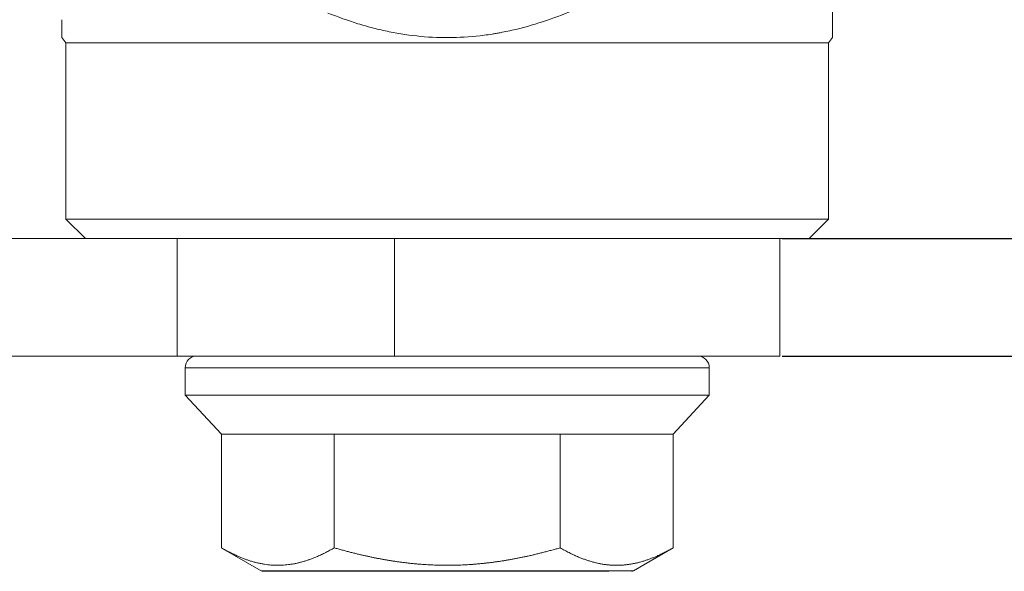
# Model space of a CAD drawing. Header units: millimetres. Extents: x 1891 to 2149, y 1634 to 1816.
# Tile 9 of 22: x 1967 to 1992, y 1753 to 1767. Entities that reach past the tile are written whole.
import ezdxf

# ---------------------------------------------------------------- set-up
doc = ezdxf.new("R2010")
doc.units = ezdxf.units.MM
doc.layers.get('Defpoints').update_dxf_attribs({"lineweight": 18})
doc.layers.add('20', color=7, linetype='Continuous', lineweight=18)
doc.styles.get("Standard").update_dxf_attribs({"font": 'arial.ttf'})
doc.dimstyles.get("Standard").update_dxf_attribs({"dimtxt": 0.18, "dimasz": 0.18, "dimexe": 0.18, "dimexo": 0.0625, "dimgap": 0.09, "dimtad": 0, "dimtih": 1, "dimtoh": 1, "dimdec": 4, "dimzin": 0, "dimdsep": 46, "dimtxsty": 'Standard', "dimcen": 0.09, "dimadec": 0, "dimazin": 0, "dimtfac": 1, "dimtdec": 4, "dimtofl": 0, "dimtmove": 0, "dimatfit": 3, "dimfxl": 1, "dimtolj": 1, "dimtzin": 0, "dimarcsym": 0})

# ---------------------------------------------------------------- blocks, each defined once
blk = doc.blocks.new('*D3')
at = {"color": 0, "lineweight": -2, "transparency": 16777216}
for p, q in [((1996.88, 1779.757), (2008.666, 1779.757)), ((2008.486, 1777.757), (2008.486, 1772.562)), ((2008.486, 1763.757), (2008.486, 1769.318)), ((1986.825, 1761.757), (2008.666, 1761.757))]:
    blk.add_line(p, q, dxfattribs=at)
at = {"color": 0, "transparency": 16777216}
for points in [[(2008.153, 1777.757), (2008.819, 1777.757), (2008.486, 1779.757)], [(2008.153, 1763.757), (2008.819, 1763.757), (2008.486, 1761.757)]]:
    blk.add_solid(points, dxfattribs=at)
at = {"layer": 'Defpoints', "color": 0, "transparency": 16777216}
for p in [(1996.817, 1779.757), (2008.486, 1779.757), (1986.762, 1761.757)]:
    blk.add_point(p, dxfattribs=at)
at = {"color": 0, "lineweight": 18, "transparency": 16777216, "insert": (2008.486, 1770.94), "char_height": 3, "attachment_point": 5}
blk.add_mtext('\\A1;18', dxfattribs=at)
blk = doc.blocks.new('*D6')
at = {"color": 0, "lineweight": -2, "transparency": 16777216}
for p, q in [((2005.595, 1763.757), (2005.595, 1765.757)), ((1986.075, 1761.757), (2005.775, 1761.757)), ((1986.075, 1758.757), (2005.775, 1758.757)), ((2005.595, 1756.757), (2005.595, 1754.757))]:
    blk.add_line(p, q, dxfattribs=at)
at = {"color": 0, "transparency": 16777216}
for points in [[(2005.262, 1763.757), (2005.928, 1763.757), (2005.595, 1761.757)], [(2005.262, 1756.757), (2005.928, 1756.757), (2005.595, 1758.757)]]:
    blk.add_solid(points, dxfattribs=at)
at = {"layer": 'Defpoints', "color": 0, "transparency": 16777216}
for p in [(1986.012, 1761.757), (2005.595, 1761.757), (1986.012, 1758.757)]:
    blk.add_point(p, dxfattribs=at)
at = {"color": 0, "lineweight": 18, "transparency": 16777216, "insert": (2005.595, 1760.257), "char_height": 3, "attachment_point": 5}
blk.add_mtext('\\A1;M', dxfattribs=at)

msp = doc.modelspace()

# ---------------------------------------------------------------- linework, layer by layer
at = {"layer": '20', "color": 7}
for p, q in [((1967.66241, 1766.89353), (1967.76246, 1766.7571)), ((1967.76246, 1766.7571), (1987.26246, 1766.7571)), ((1967.76246, 1766.7571), (1967.76246, 1762.2571)), ((1987.26246, 1766.7571), (1987.36246, 1766.89346)), ((1987.26246, 1762.2571), (1987.26246, 1766.7571)), ((1967.76246, 1762.2571), (1987.26246, 1762.2571)), ((1967.76246, 1762.2571), (1968.26246, 1761.7571)), ((1986.76246, 1761.7571), (1987.26246, 1762.2571)), ((1970.61246, 1761.7571), (1962.55423, 1761.7571)), ((1972.56113, 1761.7571), (1970.61246, 1761.7571)), ((1970.61246, 1761.7571), (1970.61246, 1758.7571)), ((1972.56143, 1761.7571), (1986.76246, 1761.7571)), ((1976.16348, 1761.7571), (1976.16348, 1758.7571)), ((1986.01246, 1758.7571), (1986.01246, 1761.7571)), ((1970.61246, 1758.7571), (1962.55423, 1758.7571)), ((1976.16348, 1758.7571), (1970.61246, 1758.7571)), ((1976.16348, 1758.7571), (1986.01246, 1758.7571)), ((1970.81246, 1758.4571), (1984.21246, 1758.4571)), ((1970.81246, 1758.4571), (1970.81246, 1757.7571)), ((1984.21246, 1757.7571), (1984.21246, 1758.4571)), ((1970.81246, 1757.7571), (1984.21246, 1757.7571)), ((1970.81246, 1757.7571), (1971.73896, 1756.7571)), ((1983.28596, 1756.7571), (1984.21246, 1757.7571)), ((1971.73896, 1753.8571), (1971.73896, 1756.7571)), ((1974.62571, 1756.7571), (1974.62571, 1753.8571)), ((1980.39921, 1756.7571), (1980.39921, 1753.8571)), ((1983.28596, 1756.7571), (1983.28596, 1753.8571)), ((1971.73514, 1753.8593), (1972.75498, 1753.2705)), ((1982.26994, 1753.2705), (1983.28978, 1753.8593)), ((1972.75498, 1753.2705), (1982.26994, 1753.2705))]:
    msp.add_line(p, q, dxfattribs=at)
for centre, radius, start, end in [((1971.11246, 1758.4571), 0.3, 90, 180), ((1983.91246, 1758.4571), 0.3, 0, 90), ((1972.80498, 1753.3571), 0.1, 240, 270), ((1982.21994, 1753.3571), 0.1, 270, 300)]:
    msp.add_arc(centre, radius, start, end, dxfattribs=at)
for points, degree, knots in [([(1987.36246, 1766.89346), (1987.36246, 1766.89352), (1987.36246, 1766.90968), (1987.36246, 1766.96021), (1987.36246, 1766.98408), (1987.36246, 1767.02771), (1987.36246, 1767.04355), (1987.36246, 1767.06924), (1987.36246, 1767.07813), (1987.36246, 1767.09648), (1987.36246, 1767.18169), (1987.36246, 1767.28987), (1987.36246, 1767.5121), (1987.36246, 1767.63818), (1987.36246, 1767.77659)], 3, [0, 0, 0, 0, 0.22305076, 0.22305076, 0.3525423, 0.3525423, 0.41728807, 0.41728807, 0.44966095, 0.44966095, 0.48203384, 0.74101692, 0.74101692, 1, 1, 1, 1]), ([(1980.80979, 1767.62607), (1980.5595, 1767.51773), (1980.05241, 1767.32037), (1979.5302, 1767.16775), (1979.13201, 1767.07265), (1978.96474, 1767.03706), (1978.79563, 1767.00688), (1978.72784, 1766.99525), (1978.69387, 1766.98965), (1978.59204, 1766.97358), (1978.52418, 1766.96381), (1978.18502, 1766.9197), (1977.6432, 1766.87943), (1977.10307, 1766.90005), (1976.56378, 1766.95063), (1976.29455, 1766.99089), (1975.95852, 1767.05928), (1975.89124, 1767.07388), (1975.75736, 1767.10472), (1975.55755, 1767.15342), (1975.36064, 1767.20915), (1974.97037, 1767.32926), (1974.71493, 1767.42085), (1974.46351, 1767.52222)], 3, [0, 0, 0, 0, 0.125, 0.25, 0.25, 0.3125, 0.328125, 0.328125, 0.34375, 0.34375, 0.375, 0.375, 0.5, 0.625, 0.625, 0.75, 0.75, 0.78125, 0.78125, 0.8125, 0.875, 0.875, 1, 1, 1, 1]), ([(1967.66246, 1767.35139), (1967.66246, 1767.21407), (1967.66246, 1767.10294), (1967.66246, 1767.01461), (1967.66246, 1767.00531), (1967.66246, 1766.98775), (1967.66246, 1766.97952), (1967.66246, 1766.95652), (1967.66246, 1766.94343), (1967.66246, 1766.9109), (1967.66246, 1766.8956), (1967.66246, 1766.89345), (1967.66246, 1766.89346)], 3, [0, 0, 0, 0, 0.47540636, 0.47540636, 0.53483215, 0.53483215, 0.59425795, 0.59425795, 0.71310953, 0.71310953, 0.95081271, 1, 1, 1, 1]), ([(1971.73895, 1756.7571), (1971.73896, 1756.7571), (1971.75547, 1756.7571), (1971.82123, 1756.7571), (1971.87048, 1756.7571), (1972.00089, 1756.7571), (1972.08204, 1756.7571), (1972.27484, 1756.7571), (1972.3865, 1756.7571), (1972.63842, 1756.7571), (1972.77868, 1756.7571), (1973.08539, 1756.7571), (1973.25185, 1756.7571), (1973.60811, 1756.7571), (1973.79792, 1756.7571), (1974.19763, 1756.7571), (1974.40754, 1756.7571), (1974.62571, 1756.7571)], 3, [0, 0, 0, 0, 0.125, 0.125, 0.25, 0.25, 0.375, 0.375, 0.5, 0.5, 0.625, 0.625, 0.75, 0.75, 0.875, 0.875, 1, 1, 1, 1]), ([(1974.62571, 1756.7571), (1974.84388, 1756.7571), (1975.0703, 1756.7571), (1975.53578, 1756.7571), (1975.77484, 1756.7571), (1976.2615, 1756.7571), (1976.50911, 1756.7571), (1977.00863, 1756.7571), (1977.26054, 1756.7571), (1977.51246, 1756.7571)], 3, [0, 0, 0, 0, 0.25, 0.25, 0.5, 0.5, 0.75, 0.75, 1, 1, 1, 1]), ([(1977.51246, 1756.7571), (1977.76438, 1756.7571), (1978.01629, 1756.7571), (1978.51582, 1756.7571), (1978.76342, 1756.7571), (1979.25009, 1756.7571), (1979.48914, 1756.7571), (1979.95462, 1756.7571), (1980.18105, 1756.7571), (1980.39921, 1756.7571)], 3, [0, 0, 0, 0, 0.25, 0.25, 0.5, 0.5, 0.75, 0.75, 1, 1, 1, 1]), ([(1980.39921, 1756.7571), (1980.62721, 1756.7571), (1980.84619, 1756.7571), (1981.26203, 1756.7571), (1981.45888, 1756.7571), (1981.82678, 1756.7571), (1981.99783, 1756.7571), (1982.31092, 1756.7571), (1982.45297, 1756.7571), (1982.57919, 1756.7571)], 3, [0, 0, 0, 0, 0.25, 0.25, 0.5, 0.5, 0.75, 0.75, 1, 1, 1, 1]), ([(1982.57919, 1756.7571), (1982.69452, 1756.7571), (1982.79664, 1756.7571), (1982.97286, 1756.7571), (1983.04696, 1756.7571), (1983.16599, 1756.7571), (1983.21092, 1756.7571), (1983.27091, 1756.7571), (1983.28597, 1756.7571), (1983.28596, 1756.7571)], 3, [0, 0, 0, 0, 0.25, 0.25, 0.5, 0.5, 0.75, 0.75, 1, 1, 1, 1]), ([(1971.73896, 1753.8571), (1972.11705, 1753.63881), (1972.45993, 1753.52857), (1972.82294, 1753.41185), (1973.52668, 1753.40901), (1973.89229, 1753.52461), (1974.24054, 1753.63472), (1974.62571, 1753.8571)], 2, [0, 0, 0, 0.25, 0.25, 0.5, 0.75, 0.75, 1, 1, 1]), ([(1974.62571, 1753.8571), (1975.38189, 1753.63881), (1976.06765, 1753.52857), (1976.79367, 1753.41185), (1977.49552, 1753.41043), (1978.20116, 1753.40901), (1978.93237, 1753.52461), (1979.62888, 1753.63472), (1980.39921, 1753.8571)], 2, [0, 0, 0, 0.25, 0.25, 0.5, 0.5, 0.75, 0.75, 1, 1, 1]), ([(1980.39921, 1753.8571), (1980.79791, 1753.62691), (1981.15621, 1753.51734), (1981.53553, 1753.40135), (1981.9016, 1753.41132)], 2, [0, 0, 0, 0.5, 0.5, 1, 1, 1]), ([(1981.9016, 1753.41132), (1982.23652, 1753.42045), (1982.5893, 1753.53654), (1982.91826, 1753.6448), (1983.28596, 1753.8571)], 2, [0, 0, 0, 0.5, 0.5, 1, 1, 1])]:
    msp.add_open_spline(points, degree=degree, knots=knots, dxfattribs=at)
for points, weights in [([(1972.80498, 1753.2571), (1972.80599, 1753.2571), (1974.87563, 1753.2571), (1977.51246, 1753.2571)], [0.811820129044, 0.695421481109, 0.758148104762, 1]), ([(1977.51246, 1753.2571), (1979.27831, 1753.2571), (1980.79706, 1753.2571), (1981.64366, 1753.2571)], [1, 0.906710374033, 0.906710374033, 1])]:
    msp.add_rational_spline(points, weights, degree=3, dxfattribs=at)

# ---------------------------------------------------------------- dimensions: what is measured, and where the dimension line sits
at = {"color": 3, "lineweight": 18}
dim = msp.add_linear_dim(base=(2008.48594, 1779.7571), p1=(1986.76246, 1761.7571), p2=(1996.81742, 1779.7571), angle=90, dimstyle='Standard', override={"dimtxt": 3, "dimasz": 2, "dimdec": 0}, dxfattribs=at)
dim.commit()
dim.dimension.update_dxf_attribs({"geometry": '*D3', "text_midpoint": (2008.48594, 1770.94008), "dimtype": 160})
dim = msp.add_linear_dim(base=(2005.5951, 1761.7571), p1=(1986.01246, 1758.7571), p2=(1986.01246, 1761.7571), angle=90, text='M', dimstyle='Standard', override={"dimtxt": 3, "dimasz": 2}, dxfattribs=at)
dim.commit()
dim.dimension.update_dxf_attribs({"geometry": '*D6', "text_midpoint": (2005.5951, 1760.2571), "dimtype": 160})

doc.saveas('drawing.dxf')
